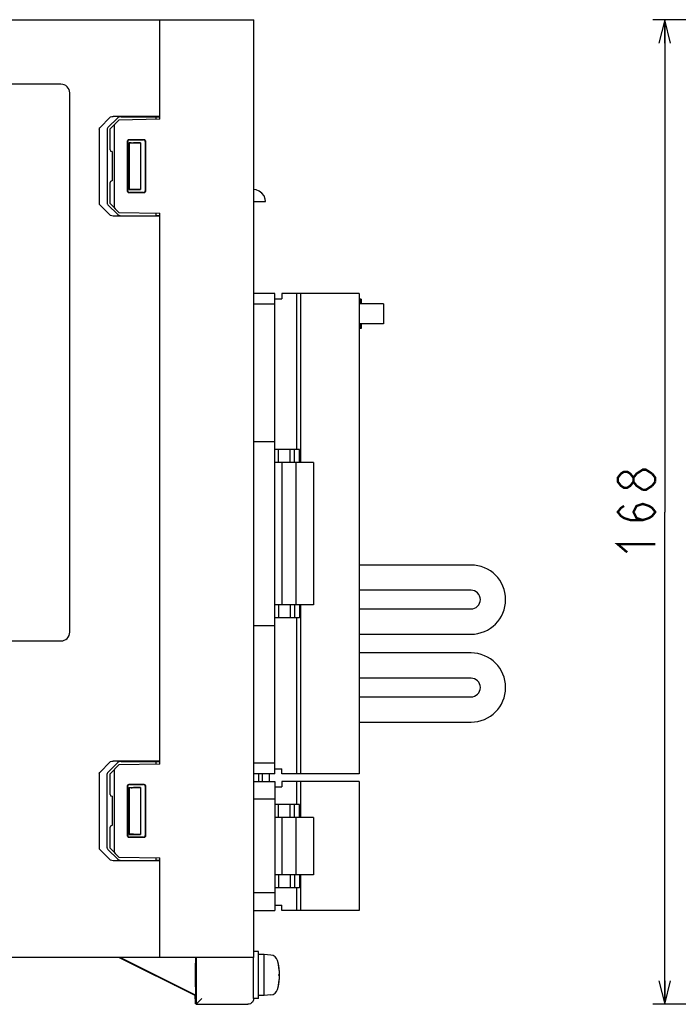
# Model space of a CAD drawing. Extents: x 0 to 816, y 0 to 569.
# Tile 3 of 22: x 219 to 331, y 266 to 434. Entities that reach past the tile are written whole.
import ezdxf

# ---------------------------------------------------------------- set-up
doc = ezdxf.new("R2010")
doc.units = 0
doc.header["$LTSCALE"] = 46.2
doc.linetypes.add('HIDDEN', pattern=[0.2, 0.1, -0.1])
doc.layers.get('0').update_dxf_attribs({"linetype": 'CONTINUOUS'})
for name, color, linetype in [('ALL_AXIS', 7, 'CONTINUOUS'), ('ALL_CURVE', 7, 'CONTINUOUS'), ('ALL_FEATURES', 7, 'CONTINUOUS'), ('DEFAULT_2', 8, 'HIDDEN')]:
    doc.layers.add(name, color=color, linetype=linetype)
doc.dimstyles.get("Standard").update_dxf_attribs({"dimtxt": 2.5, "dimasz": 2.5, "dimexe": 1.25, "dimexo": 0.625, "dimtad": 1, "dimcen": 2.5, "dimazin": 3, "dimtfac": 1, "dimtmove": 0, "dimatfit": 3})

# ---------------------------------------------------------------- blocks, each defined once
blk = doc.blocks.new('_OPEN')
at = {"color": 0, "linetype": 'BYBLOCK'}
for p, q in [((0, 0), (-1, 0.25)), ((-1, -0.25), (0, 0)), ((-1, 0), (0, 0))]:
    blk.add_line(p, q, dxfattribs=at)
blk = doc.blocks.new('*D1')
at = {"color": 2, "linetype": 'CONTINUOUS'}
for p, q in [((392, 434), (327, 434)), ((329, 434), (329, 350)), ((329, 266), (329, 350)), ((399.51, 266), (327, 266))]:
    blk.add_line(p, q, dxfattribs=at)
at = {"color": 2, "linetype": 'CONTINUOUS', "xscale": 4, "yscale": 4, "zscale": 4}
for p, rotation in [((329, 434), 90), ((329, 266), 270)]:
    blk.add_blockref('_OPEN', p, dxfattribs=dict(at, rotation=rotation))

msp = doc.modelspace()

# ---------------------------------------------------------------- linework, layer by layer
at = {"color": 7, "linetype": 'CONTINUOUS'}
msp.add_line((248.875, 273), (248.875, 269), dxfattribs=at)
at = {"color": 2, "linetype": 'CONTINUOUS', "const_width": 0.4}
for points in [[(323.667, 355.16), (323.133, 354.472), (322.6, 354.128), (322.067, 354.128), (321.533, 354.472), (321, 355.16), (321, 355.848), (321.533, 356.536), (322.067, 356.88), (322.6, 356.88), (323.133, 356.536), (323.667, 355.848)], [(325.267, 353.784), (324.2, 354.472), (323.667, 355.16), (323.667, 355.848), (324.2, 356.536), (324.733, 356.88), (325.267, 357.224), (325.8, 357.224), (326.867, 356.536)], [(326.867, 356.536), (327.4, 355.848), (327.4, 355.16)], [(326.867, 354.472), (325.8, 353.784), (325.267, 353.784)], [(327.4, 355.16), (326.867, 354.472)], [(325.267, 348.624), (324.2, 348.968), (323.667, 350), (324.2, 351.032), (325.267, 351.376), (326.333, 351.032), (326.867, 350.688), (327.4, 350), (326.867, 349.312), (326.333, 348.968), (325.267, 348.624), (323.133, 348.624), (322.067, 348.968), (321.533, 349.312), (321, 350), (321.533, 350.688), (322.067, 351.032)], [(322.6, 343.12), (321, 344.496), (327.4, 344.496)]]:
    msp.add_lwpolyline(points, dxfattribs=at)
at = {"layer": 'ALL_AXIS', "color": 7, "linetype": 'CONTINUOUS'}
for p, q in [((276.855, 387.3), (266.155, 387.3)), ((266.855, 387.3), (266.855, 358.45)), ((276.855, 387.3), (276.855, 305.3)), ((281.011, 385.5), (276.855, 385.5)), ((281.012, 385.5), (281.012, 382.1)), ((281.011, 382.1), (276.855, 382.1)), ((269.055, 358.45), (266.055, 358.45)), ((266.055, 358.45), (266.055, 334.15)), ((269.055, 358.45), (269.055, 334.15)), ((269.055, 334.15), (266.055, 334.15)), ((266.855, 334.15), (266.855, 305.3)), ((261.575, 304), (261.575, 305.3)), ((276.855, 305.3), (266.155, 305.3)), ((276.855, 304), (266.155, 304)), ((266.855, 304), (266.855, 297.9)), ((276.855, 304), (276.855, 282)), ((269.055, 297.9), (266.055, 297.9)), ((266.055, 297.9), (266.055, 288.1)), ((269.055, 297.9), (269.055, 288.1)), ((269.055, 288.1), (266.055, 288.1)), ((266.855, 288.1), (266.855, 282)), ((276.855, 282), (266.155, 282)), ((259.675, 275), (258.875, 275)), ((259.675, 267), (259.675, 275)), ((260.675, 274.5), (259.675, 274.5)), ((261.794, 274.402), (260.675, 274.5)), ((260.675, 267.5), (260.675, 274.5)), ((238.553, 272.714), (238.928, 272.531)), ((239.485, 272.231), (238.895, 272.53)), ((238.928, 272.531), (239.528, 272.235)), ((240.29, 271.826), (239.485, 272.231)), ((239.528, 272.235), (240.342, 271.83)), ((241.324, 271.307), (240.29, 271.826)), ((240.342, 271.83), (241.387, 271.31)), ((242.558, 270.69), (241.324, 271.307)), ((241.387, 271.31), (242.621, 270.693)), ((243.603, 270.17), (242.558, 270.69)), ((242.621, 270.693), (243.655, 270.174)), ((244.418, 269.765), (243.603, 270.17)), ((243.655, 270.174), (244.46, 269.769)), ((245.017, 269.469), (244.418, 269.765)), ((244.46, 269.769), (245.05, 269.47)), ((245.392, 269.286), (245.017, 269.469)), ((260.675, 267.5), (259.675, 267.5)), ((261.794, 267.598), (260.675, 267.5)), ((259.675, 267), (258.875, 267))]:
    msp.add_line(p, q, dxfattribs=at)
for points in [[(238.428, 272.772), (238.46, 272.758), (238.553, 272.714)], [(238.895, 272.53), (238.535, 272.714), (238.451, 272.759), (238.428, 272.772)], [(248.99, 271), (248.991, 271.394), (248.992, 271.769), (248.994, 272.105), (248.996, 272.386), (248.999, 272.597), (249.002, 272.728), (249.006, 272.772)], [(249.006, 272.772), (249.009, 272.728), (249.013, 272.597), (249.016, 272.386), (249.018, 272.105), (249.02, 271.769), (249.021, 271.394), (249.021, 271)], [(249.006, 269.227), (249.002, 269.272), (248.999, 269.403), (248.996, 269.614), (248.994, 269.895), (248.992, 270.231), (248.991, 270.606), (248.99, 271)], [(249.021, 271), (249.021, 270.606), (249.02, 270.231), (249.018, 269.895), (249.016, 269.614), (249.013, 269.403), (249.009, 269.272), (249.006, 269.227)], [(245.05, 269.47), (245.41, 269.286), (245.494, 269.241), (245.518, 269.227)], [(245.518, 269.227), (245.485, 269.242), (245.392, 269.286)]]:
    msp.add_lwpolyline(points, dxfattribs=at)
for centre, radius, start, end in [((261.681, 273.107), 1.3, 15.88085, 85), ((254.275, 271), 9, 344.11915, 15.88085), ((261.681, 268.893), 1.3, 275, 344.11915)]:
    msp.add_arc(centre, radius, start, end, dxfattribs=at)
at = {"layer": 'ALL_CURVE', "color": 40, "linetype": 'CONTINUOUS'}
msp.add_line((263.275, 271), (263.027, 271), dxfattribs=at)
msp.add_arc((254.275, 271), 9, 346.5066, 13.4934, dxfattribs=at)
at = {"layer": 'ALL_FEATURES', "color": 7, "linetype": 'CONTINUOUS'}
for p, q in [((78.875, 434), (258.875, 434)), ((242.875, 417), (242.875, 434)), ((258.875, 274), (258.875, 434)), ((225.975, 423), (166.975, 423)), ((227.475, 329.5), (227.475, 421.5)), ((232.657, 415.625), (234.307, 417.293)), ((235.681, 417.245), (234.002, 415.578)), ((235.875, 416.878), (234.375, 415.352)), ((242.875, 417.5), (234.872, 417.5)), ((242.875, 417), (235.875, 416.878)), ((236.257, 417.452), (242.175, 417.448)), ((242.175, 417.448), (242.175, 416.988)), ((242.175, 417.448), (242.875, 417.423)), ((232.532, 415.344), (232.532, 402.656)), ((233.875, 415.297), (233.875, 402.703)), ((234.375, 411.795), (234.375, 415.352)), ((235.075, 415.852), (235.075, 402.148)), ((237.629, 413.546), (240.122, 413.547)), ((237.675, 413.5), (240.075, 413.5)), ((237.329, 404.754), (237.329, 413.246)), ((237.375, 404.8), (237.375, 413.2)), ((237.575, 413), (237.575, 405)), ((237.575, 413), (239.575, 413)), ((237.613, 412.962), (237.575, 413)), ((237.613, 412.962), (237.613, 405.038)), ((237.954, 412.962), (237.613, 412.962)), ((239.575, 413), (238.343, 412.968)), ((239.575, 413), (239.575, 405)), ((240.375, 413.2), (240.375, 404.8)), ((240.422, 413.247), (240.422, 404.753)), ((234.738, 411.494), (234.67, 411.495)), ((234.738, 411.494), (234.738, 406.506)), ((234.375, 402.648), (234.375, 406.205)), ((234.738, 406.506), (234.67, 406.505)), ((237.613, 405.038), (237.575, 405)), ((237.575, 405), (239.575, 405)), ((239.575, 405), (238.343, 405.032)), ((240.122, 404.453), (237.629, 404.454)), ((240.075, 404.5), (237.675, 404.5)), ((234.307, 400.707), (232.657, 402.375)), ((234.002, 402.422), (235.681, 400.755)), ((234.375, 402.648), (235.875, 401.122)), ((258.875, 403), (260.877, 403)), ((242.875, 400.5), (234.872, 400.5)), ((235.875, 401.122), (242.875, 401)), ((236.257, 400.548), (242.175, 400.552)), ((242.175, 401.012), (242.175, 400.552)), ((242.875, 400.577), (242.175, 400.552)), ((242.875, 307), (242.875, 401)), ((262.455, 387.3), (258.875, 387.3)), ((262.455, 305.3), (262.455, 387.3)), ((262.455, 386.4), (263.655, 386.4)), ((266.155, 387.3), (263.655, 387.3)), ((263.655, 387.3), (263.655, 386.4)), ((266.155, 387.3), (266.155, 360.65)), ((262.455, 385.45), (258.875, 385.45)), ((277.234, 386.3), (276.855, 386.3)), ((276.979, 386.3), (276.979, 385.5)), ((277.234, 386.3), (277.234, 385.5)), ((276.979, 382.1), (276.979, 381.3)), ((277.234, 382.1), (277.234, 381.3)), ((277.234, 381.3), (276.855, 381.3)), ((262.455, 362), (258.875, 362)), ((266.715, 360.65), (262.455, 360.65)), ((263.105, 358.45), (263.105, 360.65)), ((265.105, 358.45), (265.105, 360.65)), ((265.855, 358.45), (265.855, 360.65)), ((266.715, 358.45), (266.715, 360.65)), ((266.055, 358.45), (262.455, 358.45)), ((263.655, 358.45), (263.655, 334.15)), ((295.955, 340.95), (276.855, 340.95)), ((295.955, 336.65), (276.855, 336.65)), ((266.055, 334.15), (262.455, 334.15)), ((263.105, 334.15), (263.105, 331.95)), ((265.105, 334.15), (265.105, 331.95)), ((265.855, 334.15), (265.855, 331.95)), ((266.715, 334.15), (266.715, 331.95)), ((276.855, 333.45), (295.955, 333.45)), ((266.715, 331.95), (262.455, 331.95)), ((266.155, 331.95), (266.155, 305.3)), ((262.455, 330.6), (258.875, 330.6)), ((166.975, 328), (225.975, 328)), ((276.855, 329.15), (295.955, 329.15)), ((295.955, 325.95), (276.855, 325.95)), ((295.955, 321.65), (276.855, 321.65)), ((276.855, 318.45), (295.955, 318.45)), ((276.855, 314.15), (295.955, 314.15)), ((242.875, 307.5), (234.872, 307.5)), ((236.257, 307.452), (242.175, 307.448)), ((242.175, 307.448), (242.875, 307.423)), ((242.175, 307.448), (242.175, 306.988)), ((232.657, 305.625), (234.307, 307.293)), ((235.681, 307.245), (234.002, 305.578)), ((235.875, 306.878), (234.375, 305.352)), ((235.075, 305.852), (235.075, 292.148)), ((242.875, 307), (235.875, 306.878)), ((262.455, 307.15), (258.875, 307.15)), ((262.455, 306.2), (263.655, 306.2)), ((263.655, 305.3), (263.655, 306.2)), ((232.532, 305.344), (232.532, 292.656)), ((233.875, 292.703), (233.875, 305.297)), ((234.375, 301.795), (234.375, 305.352)), ((262.455, 305.3), (258.875, 305.3)), ((259.775, 304), (259.775, 305.3)), ((260.375, 304), (260.375, 305.3)), ((266.155, 305.3), (263.655, 305.3)), ((237.329, 294.754), (237.329, 303.246)), ((237.375, 294.8), (237.375, 303.2)), ((237.575, 303), (239.575, 303)), ((237.613, 302.962), (237.575, 303)), ((237.575, 303), (237.575, 295)), ((237.954, 302.962), (237.613, 302.962)), ((237.613, 302.962), (237.613, 295.038)), ((237.629, 303.546), (240.122, 303.547)), ((237.675, 303.5), (240.075, 303.5)), ((239.575, 303), (238.343, 302.968)), ((239.575, 303), (239.575, 295)), ((240.375, 303.2), (240.375, 294.8)), ((240.422, 303.247), (240.422, 294.753)), ((258.875, 304), (262.455, 304)), ((262.455, 304), (262.455, 282)), ((262.455, 303.1), (263.655, 303.1)), ((266.155, 304), (263.655, 304)), ((263.655, 304), (263.655, 303.1)), ((266.155, 304), (266.155, 300.1)), ((234.738, 301.494), (234.67, 301.495)), ((234.738, 301.494), (234.738, 296.506)), ((262.455, 301), (258.875, 301)), ((266.715, 300.1), (262.455, 300.1)), ((263.105, 297.9), (263.105, 300.1)), ((265.105, 297.9), (265.105, 300.1)), ((265.855, 297.9), (265.855, 300.1)), ((266.715, 297.9), (266.715, 300.1)), ((266.055, 297.9), (262.455, 297.9)), ((263.655, 297.9), (263.655, 288.1)), ((234.375, 292.648), (234.375, 296.205)), ((234.738, 296.506), (234.67, 296.505)), ((237.613, 295.038), (237.575, 295)), ((237.575, 295), (239.575, 295)), ((240.122, 294.453), (237.629, 294.454)), ((240.075, 294.5), (237.675, 294.5)), ((239.575, 295), (238.343, 295.032)), ((234.307, 290.707), (232.657, 292.375)), ((234.002, 292.422), (235.681, 290.755)), ((234.375, 292.648), (235.875, 291.122)), ((235.875, 291.122), (242.875, 291)), ((242.175, 291.012), (242.175, 290.552)), ((242.875, 274), (242.875, 291)), ((242.875, 290.5), (234.872, 290.5)), ((236.257, 290.548), (242.175, 290.552)), ((242.875, 290.577), (242.175, 290.552)), ((266.055, 288.1), (262.455, 288.1)), ((263.105, 288.1), (263.105, 285.9)), ((265.105, 288.1), (265.105, 285.9)), ((265.855, 288.1), (265.855, 285.9)), ((266.715, 288.1), (266.715, 285.9)), ((266.715, 285.9), (262.455, 285.9)), ((266.155, 285.9), (266.155, 282)), ((262.455, 285), (258.875, 285)), ((262.455, 282.9), (263.655, 282.9)), ((263.655, 282), (263.655, 282.9)), ((258.875, 282), (262.455, 282)), ((266.155, 282), (263.655, 282)), ((258.875, 274), (82.875, 274)), ((248.875, 267.5), (235.875, 274)), ((248.962, 267.554), (236.07, 274)), ((248.962, 274), (248.962, 267.554)), ((249.041, 274), (249.041, 266.009)), ((258.866, 267.009), (258.866, 274)), ((248.875, 267.5), (248.962, 267.554)), ((248.875, 266.908), (248.875, 267.5)), ((248.875, 266.908), (248.878, 266.462)), ((249.041, 266.009), (248.884, 266.166)), ((249.041, 266.009), (250.041, 267.009)), ((249.041, 266.009), (257.866, 266.009))]:
    msp.add_line(p, q, dxfattribs=at)
for points in [[(234.307, 417.293), (234.458, 417.403), (234.649, 417.474), (234.872, 417.5)], [(236.257, 417.452), (236.031, 417.426), (235.835, 417.355), (235.681, 417.245)], [(232.532, 415.344), (232.546, 415.442), (232.588, 415.537), (232.657, 415.625)], [(234.002, 415.578), (233.932, 415.491), (233.889, 415.395), (233.875, 415.297)], [(235.285, 416.278), (235.195, 416.171), (235.13, 416.062), (235.089, 415.955), (235.075, 415.852)], [(237.329, 413.246), (237.344, 413.339), (237.387, 413.422), (237.453, 413.488), (237.536, 413.531), (237.629, 413.546)], [(237.675, 413.5), (237.582, 413.485), (237.498, 413.443), (237.432, 413.376), (237.39, 413.293), (237.375, 413.2)], [(240.375, 413.2), (240.36, 413.293), (240.318, 413.376), (240.251, 413.443), (240.168, 413.485), (240.075, 413.5)], [(240.122, 413.547), (240.215, 413.533), (240.299, 413.49), (240.365, 413.424), (240.408, 413.34), (240.422, 413.247)], [(237.954, 412.962), (238.158, 412.964), (238.343, 412.968)], [(238.343, 405.032), (238.158, 405.036), (237.954, 405.038), (237.613, 405.038)], [(260.875, 403), (260.832, 403.404), (260.635, 403.947), (260.284, 404.419), (259.809, 404.766), (259.266, 404.96), (258.875, 405)], [(237.629, 404.454), (237.536, 404.469), (237.453, 404.512), (237.387, 404.578), (237.344, 404.661), (237.329, 404.754)], [(237.375, 404.8), (237.39, 404.707), (237.432, 404.624), (237.498, 404.557), (237.582, 404.515), (237.675, 404.5)], [(240.075, 404.5), (240.168, 404.515), (240.251, 404.557), (240.318, 404.624), (240.36, 404.707), (240.375, 404.8)], [(240.422, 404.753), (240.408, 404.66), (240.365, 404.576), (240.299, 404.51), (240.215, 404.467), (240.122, 404.453)], [(232.657, 402.375), (232.588, 402.463), (232.546, 402.558), (232.532, 402.656)], [(233.875, 402.703), (233.889, 402.605), (233.932, 402.509), (234.002, 402.422)], [(235.075, 402.148), (235.089, 402.045), (235.13, 401.938), (235.195, 401.829), (235.285, 401.722)], [(234.872, 400.5), (234.649, 400.526), (234.458, 400.597), (234.307, 400.707)], [(235.681, 400.755), (235.835, 400.645), (236.031, 400.574), (236.257, 400.548)], [(234.307, 307.293), (234.458, 307.403), (234.649, 307.474), (234.872, 307.5)], [(236.257, 307.452), (236.031, 307.426), (235.835, 307.355), (235.681, 307.245)], [(235.285, 306.278), (235.195, 306.171), (235.13, 306.062), (235.089, 305.955), (235.075, 305.852)], [(232.532, 305.344), (232.546, 305.442), (232.588, 305.537), (232.657, 305.625)], [(234.002, 305.578), (233.932, 305.491), (233.889, 305.395), (233.875, 305.297)], [(237.329, 303.246), (237.344, 303.339), (237.387, 303.422), (237.453, 303.488), (237.536, 303.531), (237.629, 303.546)], [(237.675, 303.5), (237.582, 303.485), (237.498, 303.443), (237.432, 303.376), (237.39, 303.293), (237.375, 303.2)], [(237.954, 302.962), (238.158, 302.964), (238.343, 302.968)], [(240.375, 303.2), (240.36, 303.293), (240.318, 303.376), (240.251, 303.443), (240.168, 303.485), (240.075, 303.5)], [(240.122, 303.547), (240.215, 303.533), (240.299, 303.49), (240.365, 303.424), (240.408, 303.34), (240.422, 303.247)], [(237.629, 294.454), (237.536, 294.469), (237.453, 294.512), (237.387, 294.578), (237.344, 294.661), (237.329, 294.754)], [(237.375, 294.8), (237.39, 294.707), (237.432, 294.624), (237.498, 294.557), (237.582, 294.515), (237.675, 294.5)], [(238.343, 295.032), (238.158, 295.036), (237.954, 295.038), (237.613, 295.038)], [(240.075, 294.5), (240.168, 294.515), (240.251, 294.557), (240.318, 294.624), (240.36, 294.707), (240.375, 294.8)], [(240.422, 294.753), (240.408, 294.66), (240.365, 294.576), (240.299, 294.51), (240.215, 294.467), (240.122, 294.453)], [(232.657, 292.375), (232.588, 292.463), (232.546, 292.558), (232.532, 292.656)], [(233.875, 292.703), (233.889, 292.605), (233.932, 292.509), (234.002, 292.422)], [(234.872, 290.5), (234.649, 290.526), (234.458, 290.597), (234.307, 290.707)], [(235.075, 292.148), (235.089, 292.045), (235.13, 291.938), (235.195, 291.829), (235.285, 291.722)], [(235.681, 290.755), (235.835, 290.645), (236.031, 290.574), (236.257, 290.548)], [(248.878, 266.462), (248.879, 266.303), (248.881, 266.202), (248.884, 266.166)], [(258.866, 267.009), (258.839, 266.778), (258.762, 266.565), (258.644, 266.38), (258.488, 266.225), (258.3, 266.108), (258.086, 266.033), (257.866, 266.009)]]:
    msp.add_lwpolyline(points, dxfattribs=at)
for centre, radius, start, end in [((225.975, 421.5), 1.5, 0, 90), ((234.675, 411.795), 0.3, 180, 269), ((234.675, 406.205), 0.3, 91, 180), ((295.955, 335.05), 5.9, 270, 90), ((295.955, 335.05), 1.6, 270, 90), ((225.975, 329.5), 1.5, 270, 360), ((295.955, 320.05), 5.9, 270, 90), ((295.955, 320.05), 1.6, 270, 90), ((234.675, 301.795), 0.3, 180, 269), ((234.675, 296.205), 0.3, 91, 180)]:
    msp.add_arc(centre, radius, start, end, dxfattribs=at)
at = {"layer": 'DEFAULT_2', "color": 8, "linetype": 'HIDDEN'}
for p, q in [((248.875, 273), (249.041, 273)), ((248.875, 269), (249.041, 269))]:
    msp.add_line(p, q, dxfattribs=at)

# ---------------------------------------------------------------- dimensions: what is measured, and where the dimension line sits
at = {"color": 2, "linetype": 'CONTINUOUS'}
dim = msp.add_linear_dim(base=(329, 266), p1=(392, 434), p2=(399.511, 266), angle=270, dimstyle='Standard', dxfattribs=at)
dim.commit()
dim.dimension.update_dxf_attribs({"geometry": '*D1', "text_midpoint": (327.4, 341.744), "dimtype": 128})

doc.saveas('drawing.dxf')
